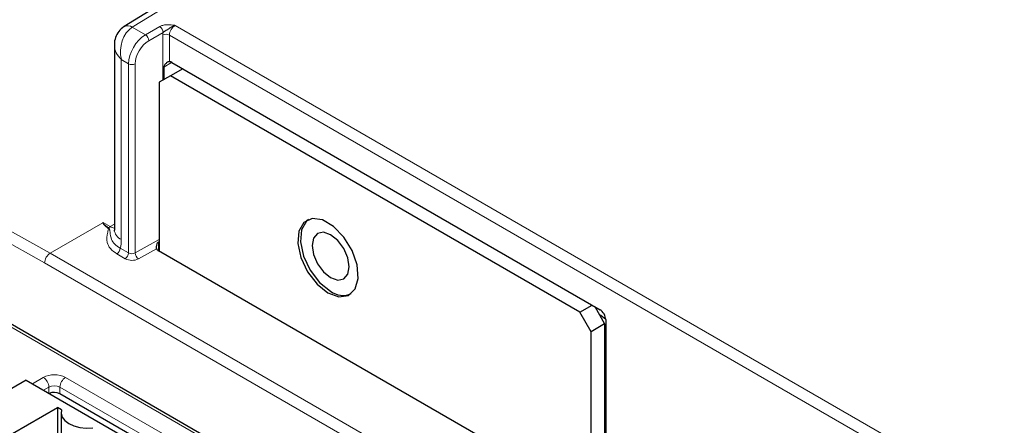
# Paper-space layout 'Blatt2' of a CAD drawing. Header units: millimetres. Extents: x 5 to 418, y 2 to 292.
# Tile 47 of 70: x 103 to 127, y 218 to 228. Entities that reach past the tile are written whole.
import ezdxf

# ---------------------------------------------------------------- set-up
doc = ezdxf.new("R2010")
doc.units = ezdxf.units.MM

psp = doc.layouts.new('Blatt2')

# ---------------------------------------------------------------- linework, layer by layer
at = {"color": 7, "linetype": 'Continuous', "lineweight": 25}
for p, q in [((131.182, 243.727), (105.327, 227.741)), ((105.082, 227.273), (105.082, 222.634)), ((106.528, 226.841), (117.3, 220.622)), ((106.323, 226.72), (106.323, 226.406)), ((106.802, 226.682), (106.495, 226.505)), ((106.495, 226.505), (106.212, 226.342)), ((116.791, 220.562), (106.495, 226.505)), ((106.212, 226.342), (106.212, 222.096)), ((116.957, 215.893), (106.192, 222.108)), ((134.409, 201.829), (101.611, 220.763)), ((116.791, 220.562), (117.097, 220.739)), ((117.163, 220.701), (117.413, 220.268)), ((117.073, 220.072), (116.791, 220.562)), ((117.413, 220.268), (117.073, 220.072)), ((117.413, 220.268), (117.413, 216.056)), ((117.441, 220.377), (117.441, 216.169)), ((117.073, 215.86), (117.073, 220.072)), ((117.413, 220.021), (117.441, 220.05)), ((102.861, 218.854), (99.891, 217.14)), ((102.861, 218.854), (118.7, 209.711)), ((117.441, 218.831), (117.413, 218.815)), ((117.413, 218.651), (117.441, 218.668)), ((119.63, 209.322), (103.711, 218.512)), ((117.441, 218.577), (117.413, 218.593)), ((101.489, 216.919), (103.653, 218.169)), ((103.756, 218.109), (103.653, 218.169)), ((103.653, 218.169), (103.653, 216.003)), ((103.742, 218.03), (103.742, 215.952))]:
    psp.add_line(p, q, dxfattribs=at)
at = {"color": 7, "linetype": 'Continuous', "lineweight": 18}
for p, q in [((131.385, 243.709), (105.533, 227.724)), ((105.533, 227.724), (105.862, 227.534)), ((105.862, 227.534), (106.223, 227.743)), ((106.308, 227.596), (105.947, 227.387)), ((106.612, 227.772), (134.94, 211.418)), ((106.301, 226.393), (106.301, 227.531)), ((134.803, 211.174), (106.469, 227.53)), ((106.469, 227.53), (106.469, 226.86)), ((105.439, 226.807), (105.257, 226.912)), ((105.257, 226.912), (105.257, 222.389)), ((106.523, 226.843), (106.323, 226.72)), ((105.439, 222.052), (105.439, 226.807)), ((105.608, 226.806), (105.608, 222.051)), ((101.767, 222.995), (103.469, 222.047)), ((103.329, 221.801), (101.628, 222.749)), ((103.469, 222.047), (104.794, 222.812)), ((104.799, 222.814), (104.979, 222.713)), ((104.979, 222.713), (105.082, 222.774)), ((105.608, 222.051), (106.212, 222.388)), ((105.228, 222.174), (105.439, 222.052)), ((106.142, 222.155), (105.691, 221.903)), ((106.189, 222.328), (106.189, 222.109)), ((103.469, 222.047), (134.299, 204.249)), ((105.355, 221.905), (105.143, 222.027)), ((134.156, 204.005), (103.329, 221.801)), ((134.409, 201.761), (101.511, 220.753)), ((103.019, 218.763), (103.294, 218.922)), ((103.855, 218.922), (119.835, 209.696)), ((103.435, 218.68), (103.299, 218.601)), ((103.438, 218.521), (103.435, 218.68)), ((103.711, 218.512), (103.713, 218.68)), ((119.694, 209.454), (103.713, 218.68))]:
    psp.add_line(p, q, dxfattribs=at)
at = {"color": 7, "linetype": 'Continuous', "lineweight": 25, "flags": 128}
for points in [[(110.455, 221.051), (110.731, 220.951), (110.969, 220.984), (111.139, 221.145), (111.215, 221.412), (111.189, 221.75), (111.064, 222.112), (110.857, 222.45), (110.595, 222.719), (110.315, 222.881), (110.053, 222.915), (109.845, 222.816), (109.72, 222.598), (109.694, 222.29), (109.771, 221.934), (109.94, 221.578), (110.179, 221.27), (110.455, 221.051)], [(109.966, 222.893), (109.913, 222.85), (109.788, 222.633), (109.762, 222.327), (109.839, 221.972), (110.007, 221.617), (110.245, 221.31), (110.52, 221.092)], [(110.52, 221.431), (110.699, 221.369), (110.85, 221.399), (110.951, 221.515), (110.987, 221.701), (110.951, 221.928), (110.85, 222.161), (110.699, 222.365), (110.52, 222.509), (110.341, 222.571), (110.19, 222.542), (110.089, 222.425), (110.053, 222.24), (110.089, 222.013), (110.19, 221.78), (110.341, 221.575), (110.52, 221.431)], [(117.441, 220.378), (117.32, 220.476), (117.28, 220.497)], [(103.756, 218.109), (103.743, 218.015), (103.769, 217.921), (103.835, 217.835), (103.935, 217.76), (104.064, 217.702), (104.214, 217.664), (104.376, 217.649), (104.539, 217.657)]]:
    psp.add_lwpolyline(points, dxfattribs=at)
at = {"color": 7, "linetype": 'Continuous', "lineweight": 18}
for centre, radius, start, end in [((105.416, 227.561), 0.2, 54.473, 116.3466), ((106.118, 227.584), 0.19, 3.5222, 56.4778), ((105.757, 227.376), 0.19, 3.5222, 56.4778), ((106.385, 227.366), 0.185, 62.6565, 116.7662), ((105.524, 226.971), 0.185, 242.6565, 296.7662), ((104.871, 222.797), 0.13, 292.9002, 298.2282), ((105.281, 222.192), 0.602, 120.068, 125.3974), ((105.369, 222.655), 0.288, 184.1293, 247.1908), ((105.044, 222.182), 0.184, 302.6055, 357.3945), ((105.255, 222.06), 0.184, 302.6055, 357.3945), ((105.524, 222.234), 0.37, 242.6565, 296.7662), ((105.524, 222.216), 0.185, 242.6565, 296.7662), ((105.795, 222.059), 0.187, 182.4792, 236.3611), ((103.574, 218.381), 0.609, 62.6097, 117.3903), ((103.127, 218.662), 0.308, 3.2297, 57.3477), ((104.021, 218.662), 0.308, 122.6523, 176.7703), ((103.574, 218.412), 0.302, 62.6097, 117.3903)]:
    psp.add_arc(centre, radius, start, end, dxfattribs=at)
at = {"color": 7, "linetype": 'Continuous', "lineweight": 25}
for centre, radius, start, end in [((106.251, 222.22), 0.127, 210.6956, 241.9686), ((110.833, 221.497), 0.512, 232.3623, 294.0694), ((103.574, 218.247), 0.299, 62.7258, 115.3796)]:
    psp.add_arc(centre, radius, start, end, dxfattribs=at)
at = {"color": 7, "linetype": 'Continuous', "lineweight": 18}
for centre, major_axis, ratio, start_param, end_param in [((105.682, 227.157), (0.075, 0.62), 0.711534, 0.508747, 2.06209), ((106.531, 227.659), (0.164, 0.275), 0.587369, 2.129687, 2.36515), ((106.615, 227.61), (0.104, 0.171), 0.593269, 0.817532, 2.370875), ((105.87, 227.049), (0.306, 0.516), 0.585386, 0.809949, 2.363293), ((105.953, 226.999), (0.246, 0.412), 0.587369, 0.811807, 2.36515), ((105.682, 227.157), (0.574, -0.244), 0.711486, 3.451775, 4.220945), ((133.969, 206.072), (29.173, -16.739), 0.012594, 3.134276, 3.245579), ((133.969, 205.974), (29.175, -16.837), 0.015112, 3.139988, 3.244167), ((104.974, 223.043), (-0.193, 0.351), 0.561851, 2.385329, 2.760573), ((104.55, 222.798), (-0.5, 0.866), 0.577385, 3.638524, 3.926922), ((103.47, 221.883), (0.099, 0.174), 0.582397, 0.780876, 2.351672)]:
    psp.add_ellipse(centre, major_axis=major_axis, ratio=ratio, start_param=start_param, end_param=end_param, dxfattribs=at)
at = {"color": 7, "linetype": 'Continuous', "lineweight": 25}
for centre, ratio, start_param, end_param in [((106.528, 226.677), 0.577206, 5.498021, 5.920687), ((117.3, 220.459), 0.577557, 3.927224, 5.497716)]:
    psp.add_ellipse(centre, major_axis=(-0.1, 0.173), ratio=ratio, start_param=start_param, end_param=end_param, dxfattribs=at)
for points, knots in [([(105.327, 227.741), (105.278, 227.703), (105.183, 227.629), (105.107, 227.468), (105.075, 227.342), (105.084, 227.272), (105.086, 227.259)], [0, 0, 0, 0, 0.327599, 0.627276, 0.932056, 1, 1, 1, 1]), ([(106.469, 226.86), (106.459, 226.859), (106.435, 226.856), (106.388, 226.827), (106.351, 226.785), (106.327, 226.745), (106.324, 226.727), (106.323, 226.72)], [0, 0, 0, 0, 0.184814, 0.419643, 0.753688, 0.897154, 1, 1, 1, 1]), ([(104.794, 222.812), (104.795, 222.812), (104.796, 222.813), (104.798, 222.813), (104.799, 222.814)], [0, 0, 0, 0, 0.406049, 1, 1, 1, 1]), ([(105.082, 222.634), (105.08, 222.617), (105.078, 222.591), (105.079, 222.597), (105.08, 222.599)], [0, 0, 0, 0, 0.6527942, 1, 1, 1, 1]), ([(106.189, 222.328), (106.185, 222.325), (106.169, 222.312), (106.145, 222.27), (106.131, 222.217), (106.133, 222.175), (106.14, 222.16), (106.142, 222.155)], [0, 0, 0, 0, 0.088688, 0.310836, 0.666165, 0.886872, 1, 1, 1, 1])]:
    psp.add_open_spline(points, degree=3, knots=knots, dxfattribs=at)
at = {"color": 7, "linetype": 'Continuous', "lineweight": 18}
for points, knots in [([(106.223, 227.743), (106.247, 227.754), (106.295, 227.776), (106.398, 227.792), (106.5, 227.789), (106.573, 227.778), (106.606, 227.773), (106.612, 227.772), (106.612, 227.772)], [0, 0, 0, 0, 0.22002, 0.439403, 0.75362, 0.956412, 0.99524, 1, 1, 1, 1]), ([(106.612, 227.772), (106.612, 227.771), (106.608, 227.77), (106.601, 227.768), (106.586, 227.763), (106.568, 227.756), (106.545, 227.745), (106.522, 227.733), (106.501, 227.721), (106.477, 227.706), (106.452, 227.69), (106.425, 227.672), (106.404, 227.659), (106.387, 227.648), (106.374, 227.641), (106.361, 227.633), (106.349, 227.625), (106.334, 227.615), (106.32, 227.606), (106.311, 227.598), (106.308, 227.596)], [0, 0, 0, 0, 0.00527, 0.035662, 0.066099, 0.136904, 0.208401, 0.280756, 0.35374, 0.415849, 0.519649, 0.602939, 0.686232, 0.728175, 0.770174, 0.812444, 0.854873, 0.890811, 0.963305, 1, 1, 1, 1]), ([(105.143, 222.027), (105.084, 222.069), (104.966, 222.154), (104.876, 222.345), (104.896, 222.503), (104.925, 222.612), (104.931, 222.644), (104.931, 222.662), (104.927, 222.672), (104.923, 222.676), (104.921, 222.678)], [0, 0, 0, 0, 0.2350999, 0.4693593, 0.8410987, 0.9151671, 0.9549557, 0.9781331, 0.9928315, 1, 1, 1, 1]), ([(104.932, 222.683), (104.935, 222.681), (104.941, 222.676), (104.951, 222.665), (104.96, 222.646), (104.968, 222.616), (104.982, 222.524), (104.99, 222.416), (105.075, 222.271), (105.177, 222.206), (105.228, 222.174)], [0, 0, 0, 0, 0.010541, 0.030651, 0.059504, 0.105698, 0.187604, 0.566144, 0.786068, 1, 1, 1, 1])]:
    psp.add_open_spline(points, degree=3, knots=knots, dxfattribs=at)

doc.saveas('drawing.dxf')
